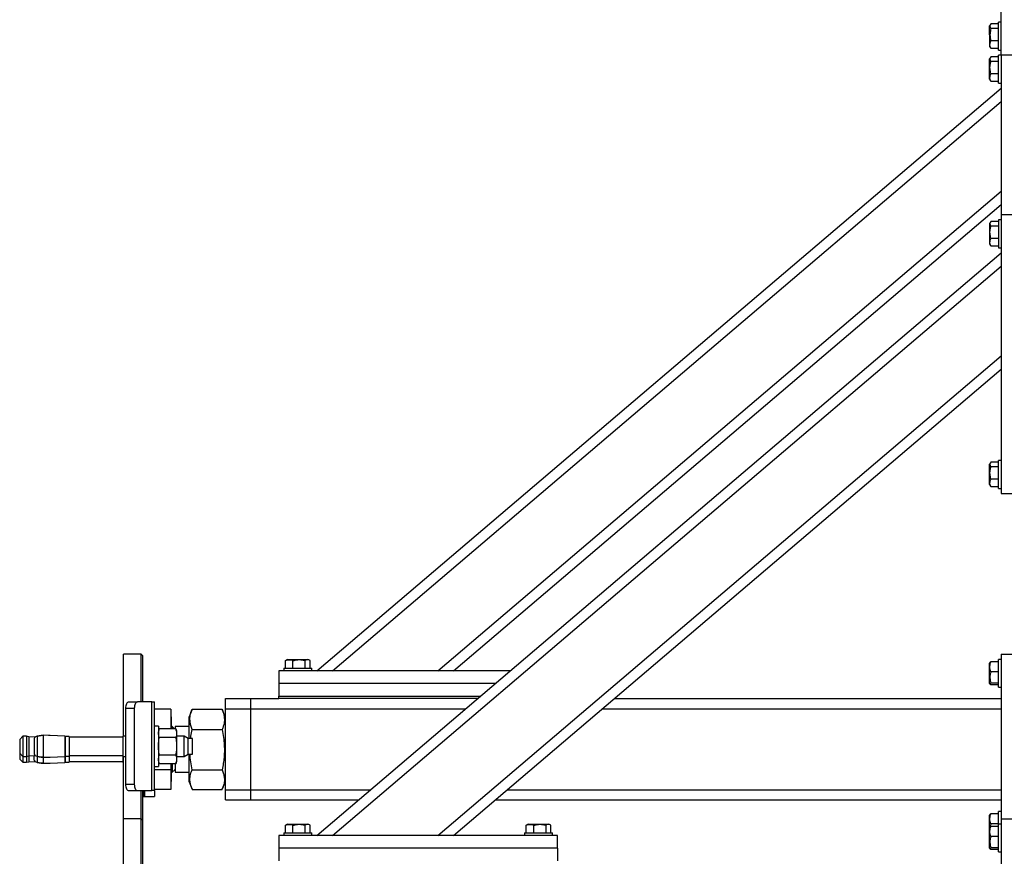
# Model space of a CAD drawing. Header units: millimetres. Extents: x 0 to 841, y 0 to 594.
# Tile 145 of 177: x 373 to 412, y 496 to 529. Entities that reach past the tile are written whole.
import ezdxf

# ---------------------------------------------------------------- set-up
doc = ezdxf.new("R2010")
doc.units = ezdxf.units.MM
doc.layers.add('COTES', color=1, linetype='Continuous')
doc.layers.add('TRAIT-FORT', color=4, linetype='Continuous', lineweight=25)
doc.styles.add('SLDTEXTSTYLE1', font='TXT', dxfattribs={"width": 0.75})
doc.dimstyles.new('SLDDIMSTYLE0', dxfattribs={"dimtxt": 3, "dimasz": 2, "dimexe": 0, "dimexo": 0.0625, "dimgap": 0.75, "dimtad": 1, "dimdec": 0, "dimlfac": 20, "dimrnd": 1e-09, "dimzin": 12, "dimdsep": 46, "dimtxsty": 'SLDTEXTSTYLE1', "dimsah": 1, "dimcen": 0.09, "dimadec": 0, "dimazin": 3, "dimtfac": 1, "dimtdec": 0, "dimtofl": 0, "dimtmove": 0, "dimatfit": 3, "dimfxl": 1, "dimfrac": 2, "dimtolj": 1, "dimtzin": 12, "dimarcsym": 0})

# ---------------------------------------------------------------- blocks, each defined once
blk = doc.blocks.new('_D_10')
at = {"layer": 'COTES', "color": 1, "transparency": 16777216}
for p, q in [((377.437, 559.633), (377.437, 563.998)), ((417.437, 331.888), (417.437, 563.998)), ((377.437, 562.998), (417.437, 562.998))]:
    blk.add_line(p, q, dxfattribs=at)
for points in [[(377.437, 562.998), (379.437, 562.498), (379.437, 563.498)], [(417.437, 562.998), (415.437, 563.498), (415.437, 562.498)]]:
    blk.add_solid(points, dxfattribs=at)
at = {"layer": 'COTES', "color": 1, "transparency": 16777216, "insert": (394.112, 566.865), "char_height": 3, "attachment_point": 1, "style": 'SLDTEXTSTYLE1'}
blk.add_mtext('800', dxfattribs=at)

msp = doc.modelspace()

# ---------------------------------------------------------------- linework, layer by layer
at = {"layer": 'TRAIT-FORT', "color": 4, "linetype": 'Continuous', "lineweight": 25}
for p, q in [((412.062, 527.283), (412.062, 538.283)), ((411.646, 528.495), (411.612, 528.437)), ((411.612, 528.083), (411.612, 528.437)), ((411.962, 528.52), (411.662, 528.52)), ((412.062, 528.583), (411.962, 528.583)), ((411.962, 527.822), (411.962, 528.583)), ((411.612, 528.083), (411.612, 527.629)), ((411.962, 528.329), (411.662, 528.329)), ((411.612, 527.629), (411.646, 527.571)), ((411.962, 527.842), (411.662, 527.842)), ((411.962, 527.483), (411.962, 527.822)), ((411.662, 527.546), (411.648, 527.572)), ((411.962, 527.546), (411.662, 527.546)), ((411.962, 527.22), (411.662, 527.22)), ((411.962, 527.483), (412.062, 527.483)), ((412.062, 527.283), (411.962, 527.283)), ((411.962, 526.183), (411.962, 527.283)), ((412.062, 527.283), (412.062, 520.983)), ((412.562, 527.283), (412.062, 527.283)), ((411.646, 527.195), (411.612, 527.137)), ((411.612, 526.329), (411.612, 527.137)), ((411.962, 527.029), (411.662, 527.029)), ((411.962, 526.542), (411.662, 526.542)), ((411.612, 526.329), (411.646, 526.271)), ((411.662, 526.246), (411.648, 526.272)), ((411.962, 526.246), (411.662, 526.246)), ((411.962, 526.183), (412.062, 526.183)), ((385.062, 502.983), (412.062, 525.983)), ((385.679, 502.983), (412.062, 525.458)), ((389.843, 502.983), (412.062, 521.911)), ((390.459, 502.983), (412.062, 521.385)), ((411.646, 520.695), (411.612, 520.637)), ((411.612, 520.637), (411.612, 519.829)), ((411.962, 520.72), (411.662, 520.72)), ((412.062, 520.783), (411.962, 520.783)), ((411.962, 520.783), (411.962, 519.683)), ((412.062, 520.983), (412.062, 509.983)), ((412.562, 520.983), (412.062, 520.983)), ((411.962, 520.529), (411.662, 520.529)), ((411.612, 519.829), (411.646, 519.771)), ((411.962, 520.042), (411.662, 520.042)), ((385.062, 496.483), (412.062, 519.483)), ((411.662, 519.746), (411.648, 519.772)), ((411.962, 519.746), (411.662, 519.746)), ((411.962, 519.683), (412.062, 519.683)), ((385.679, 496.483), (412.062, 518.958)), ((389.843, 496.483), (412.062, 515.411)), ((390.459, 496.483), (412.062, 514.885)), ((412.062, 511.283), (411.962, 511.283)), ((411.962, 510.183), (411.962, 511.283)), ((411.646, 511.195), (411.612, 511.137)), ((411.612, 510.329), (411.612, 511.137)), ((411.962, 511.22), (411.662, 511.22)), ((411.962, 511.029), (411.662, 511.029)), ((411.962, 510.542), (411.662, 510.542)), ((411.612, 510.329), (411.646, 510.271)), ((411.662, 510.246), (411.648, 510.272)), ((411.962, 510.246), (411.662, 510.246)), ((411.962, 510.183), (412.062, 510.183)), ((412.062, 509.983), (412.562, 509.983)), ((378.137, 503.633), (377.437, 503.633)), ((377.437, 500.401), (377.437, 503.633)), ((378.187, 503.583), (378.137, 503.633)), ((378.137, 501.751), (378.137, 503.633)), ((378.187, 503.583), (378.187, 501.751)), ((412.062, 503.633), (412.562, 503.633)), ((412.062, 503.633), (412.062, 497.133)), ((383.825, 503.383), (383.851, 503.398)), ((383.825, 503.083), (383.825, 503.383)), ((383.908, 503.433), (383.85, 503.399)), ((383.908, 503.433), (384.716, 503.433)), ((384.121, 503.083), (384.121, 503.383)), ((384.608, 503.083), (384.608, 503.383)), ((384.774, 503.399), (384.716, 503.433)), ((384.799, 503.083), (384.799, 503.383)), ((411.626, 503.311), (411.612, 503.287)), ((411.612, 502.479), (411.612, 503.287)), ((411.962, 503.335), (411.662, 503.335)), ((412.062, 503.433), (411.962, 503.433)), ((411.962, 503.391), (411.962, 503.433)), ((411.962, 502.333), (411.962, 503.391)), ((383.562, 502.983), (383.562, 502.483)), ((392.693, 502.983), (383.562, 502.983)), ((383.762, 503.083), (383.762, 502.983)), ((383.762, 503.083), (384.862, 503.083)), ((384.862, 502.983), (384.862, 503.083)), ((411.962, 502.944), (411.662, 502.944)), ((392.106, 502.483), (383.562, 502.483)), ((383.562, 502.483), (383.562, 501.983)), ((411.612, 502.479), (411.626, 502.455)), ((411.962, 502.492), (411.662, 502.492)), ((411.962, 502.431), (411.662, 502.431)), ((383.562, 501.983), (391.519, 501.983)), ((383.562, 501.883), (383.562, 501.983)), ((411.962, 502.333), (412.062, 502.333)), ((377.64, 501.751), (377.987, 501.751)), ((378.558, 501.751), (377.987, 501.751)), ((378.558, 498.251), (378.558, 501.751)), ((378.558, 501.751), (378.665, 501.751)), ((378.665, 498.251), (378.665, 501.751)), ((381.462, 501.483), (381.462, 501.883)), ((381.462, 501.883), (382.462, 501.883)), ((382.462, 501.483), (382.462, 501.883)), ((382.462, 501.883), (383.562, 501.883)), ((391.401, 501.883), (383.562, 501.883)), ((396.799, 501.883), (412.062, 501.883)), ((377.515, 501.501), (377.515, 498.501)), ((377.515, 501.501), (377.862, 501.501)), ((377.862, 501.501), (377.862, 498.501)), ((379.302, 501.471), (378.665, 501.471)), ((379.302, 501.471), (379.302, 500.694)), ((380.14, 501.46), (380.012, 501.144)), ((380.144, 501.471), (380.14, 501.459)), ((380.144, 501.471), (381.33, 501.471)), ((381.335, 501.459), (381.33, 501.471)), ((381.462, 501.144), (381.335, 501.46)), ((381.462, 501.483), (382.462, 501.483)), ((381.462, 498.283), (381.462, 501.483)), ((382.462, 498.283), (382.462, 501.483)), ((382.462, 501.483), (390.932, 501.483)), ((396.329, 501.483), (412.062, 501.483)), ((378.815, 500.801), (378.665, 500.801)), ((378.815, 500.801), (378.815, 499.201)), ((379.312, 501.161), (379.302, 501.161)), ((379.312, 501.161), (379.312, 500.982)), ((379.312, 500.982), (379.312, 500.694)), ((380.012, 501.144), (380.012, 500.306)), ((373.465, 500.399), (373.34, 500.274)), ((373.609, 500.399), (373.465, 500.399)), ((373.465, 500.399), (373.465, 500.001)), ((373.7, 500.38), (373.609, 500.399)), ((373.609, 500.399), (373.609, 499.604)), ((374.182, 500.43), (374.028, 500.404)), ((374.028, 500.404), (374.182, 500.43)), ((374.028, 500.404), (374.028, 499.599)), ((374.27, 500.435), (374.182, 500.43)), ((374.182, 500.43), (374.27, 500.435)), ((374.27, 500.435), (374.27, 499.567)), ((374.48, 500.426), (374.27, 500.435)), ((375.115, 500.399), (374.547, 500.429)), ((375.115, 500.399), (375.115, 500.001)), ((377.515, 500.401), (377.415, 500.401)), ((377.415, 500.401), (377.415, 500.001)), ((378.848, 500.694), (378.815, 500.601)), ((378.836, 500.66), (378.815, 500.66)), ((379.497, 500.694), (378.848, 500.694)), ((379.451, 500.694), (379.362, 500.783)), ((379.362, 500.694), (379.362, 500.783)), ((380.012, 500.783), (379.47, 500.783)), ((379.47, 500.783), (379.47, 500.694)), ((379.53, 500.601), (379.497, 500.694)), ((379.53, 500.601), (379.53, 500.521)), ((379.53, 500.521), (379.53, 500.001)), ((379.825, 500.401), (379.53, 500.401)), ((379.99, 500.306), (379.825, 500.401)), ((379.825, 500.001), (379.825, 500.401)), ((380.144, 500.66), (381.33, 500.66)), ((373.34, 500.274), (373.34, 499.729)), ((373.954, 500.362), (373.7, 500.38)), ((373.7, 500.38), (373.7, 499.622)), ((373.93, 500.34), (373.912, 500.311)), ((373.912, 500.311), (373.912, 499.692)), ((375.14, 500.294), (375.115, 500.294)), ((375.295, 500.394), (375.14, 500.394)), ((375.14, 500.394), (375.14, 500.001)), ((375.295, 500.394), (375.295, 500.001)), ((377.415, 500.361), (375.295, 500.361)), ((379.497, 500.348), (378.848, 500.348)), ((380.165, 500.306), (379.99, 500.306)), ((379.99, 499.696), (379.99, 500.306)), ((380.165, 500.001), (380.165, 500.306)), ((373.34, 499.729), (373.465, 499.604)), ((373.34, 499.729), (373.34, 499.493)), ((373.465, 500.001), (373.465, 499.604)), ((373.609, 499.604), (373.7, 499.622)), ((373.7, 499.622), (373.954, 499.641)), ((373.7, 499.622), (373.7, 499.386)), ((373.912, 499.692), (373.93, 499.663)), ((373.912, 499.456), (373.912, 499.638)), ((375.115, 500.001), (375.115, 499.603)), ((375.115, 499.709), (375.14, 499.709)), ((375.14, 500.001), (375.14, 499.609)), ((375.295, 500.001), (375.295, 499.609)), ((375.295, 499.641), (377.415, 499.641)), ((377.415, 500.001), (377.415, 499.601)), ((379.497, 499.655), (378.848, 499.655)), ((379.53, 500.001), (379.53, 499.481)), ((379.825, 499.601), (379.825, 500.001)), ((379.825, 499.601), (379.99, 499.696)), ((379.99, 499.696), (380.165, 499.696)), ((380.012, 499.696), (380.012, 498.622)), ((380.165, 499.696), (380.165, 500.001)), ((373.34, 499.493), (373.465, 499.368)), ((373.465, 499.604), (373.609, 499.604)), ((373.465, 499.604), (373.465, 499.368)), ((373.465, 499.368), (373.609, 499.368)), ((373.609, 499.604), (373.609, 499.368)), ((373.609, 499.368), (373.7, 499.386)), ((373.7, 499.386), (373.954, 499.405)), ((373.912, 499.456), (373.93, 499.427)), ((374.028, 499.599), (374.182, 499.572)), ((374.182, 499.572), (374.028, 499.599)), ((374.028, 499.597), (374.028, 499.362)), ((374.028, 499.362), (374.182, 499.336)), ((374.182, 499.336), (374.028, 499.362)), ((374.182, 499.572), (374.27, 499.567)), ((374.27, 499.567), (374.182, 499.572)), ((374.182, 499.336), (374.27, 499.331)), ((374.27, 499.331), (374.182, 499.336)), ((374.27, 499.567), (374.48, 499.576)), ((374.27, 499.563), (374.27, 499.331)), ((374.27, 499.331), (374.48, 499.34)), ((374.547, 499.573), (375.115, 499.603)), ((374.547, 499.337), (375.115, 499.367)), ((375.115, 499.603), (375.115, 499.367)), ((375.115, 499.472), (375.14, 499.472)), ((375.14, 499.609), (375.295, 499.609)), ((375.14, 499.609), (375.14, 499.373)), ((375.14, 499.373), (375.295, 499.373)), ((375.295, 499.609), (375.295, 499.373)), ((375.295, 499.405), (377.415, 499.405)), ((377.415, 499.601), (377.515, 499.601)), ((377.415, 499.601), (377.415, 499.365)), ((377.415, 499.365), (377.437, 499.365)), ((377.437, 497.133), (377.437, 499.601)), ((378.815, 499.401), (378.848, 499.308)), ((379.497, 499.308), (378.848, 499.308)), ((379.302, 499.308), (379.302, 499.073)), ((379.312, 499.308), (379.312, 498.605)), ((379.362, 499.308), (379.362, 498.983)), ((379.47, 499.308), (379.47, 498.983)), ((379.497, 499.308), (379.53, 499.401)), ((379.53, 499.601), (379.825, 499.601)), ((379.53, 499.481), (379.53, 499.401)), ((378.665, 499.201), (378.815, 499.201)), ((379.302, 499.073), (378.665, 499.073)), ((379.302, 499.073), (379.302, 498.295)), ((379.362, 498.983), (379.47, 499.091)), ((379.47, 499.072), (379.451, 499.072)), ((379.47, 498.983), (380.012, 498.983)), ((380.144, 499.073), (381.33, 499.073)), ((377.515, 498.501), (377.862, 498.501)), ((379.302, 498.605), (379.312, 498.605)), ((380.012, 498.622), (380.14, 498.306)), ((381.335, 498.306), (381.462, 498.622)), ((377.64, 498.251), (377.987, 498.251)), ((377.987, 498.251), (378.558, 498.251)), ((378.137, 497.133), (378.137, 498.251)), ((378.187, 498.251), (378.187, 497.083)), ((378.212, 498.251), (378.212, 498.015)), ((378.265, 498.251), (378.265, 498.015)), ((378.665, 498.251), (378.558, 498.251)), ((379.302, 498.295), (378.665, 498.295)), ((378.665, 498.251), (378.665, 498.015)), ((380.144, 498.295), (381.33, 498.295)), ((381.462, 497.883), (381.462, 498.283)), ((381.462, 498.283), (382.462, 498.283)), ((382.462, 497.883), (382.462, 498.283)), ((382.462, 498.283), (387.175, 498.283)), ((392.573, 498.283), (412.062, 498.283)), ((378.212, 498.015), (378.187, 498.015)), ((378.212, 498.015), (378.265, 498.015)), ((378.265, 498.015), (378.665, 498.015)), ((381.462, 497.883), (382.462, 497.883)), ((382.462, 497.883), (386.706, 497.883)), ((392.103, 497.883), (412.062, 497.883)), ((411.626, 497.311), (411.612, 497.287)), ((411.962, 497.335), (411.662, 497.335)), ((412.062, 497.433), (411.962, 497.433)), ((411.962, 497.391), (411.962, 497.433)), ((411.962, 496.933), (411.962, 497.391)), ((378.137, 497.133), (377.437, 497.133)), ((377.437, 493.901), (377.437, 497.133)), ((378.187, 497.083), (378.137, 497.133)), ((378.137, 495.251), (378.137, 497.133)), ((378.187, 497.083), (378.187, 495.251)), ((383.908, 496.933), (383.85, 496.899)), ((383.908, 496.933), (384.716, 496.933)), ((384.774, 496.899), (384.716, 496.933)), ((393.408, 496.933), (393.35, 496.899)), ((393.408, 496.933), (394.216, 496.933)), ((394.274, 496.899), (394.216, 496.933)), ((411.612, 496.787), (411.612, 497.287)), ((411.962, 496.944), (411.662, 496.944)), ((412.062, 496.933), (411.962, 496.933)), ((411.962, 496.891), (411.962, 496.933)), ((412.062, 497.133), (412.062, 489.633)), ((412.062, 497.133), (412.562, 497.133)), ((383.762, 496.583), (383.762, 496.483)), ((383.762, 496.583), (384.862, 496.583)), ((383.825, 496.883), (383.851, 496.898)), ((383.825, 496.583), (383.825, 496.883)), ((384.121, 496.583), (384.121, 496.883)), ((384.608, 496.583), (384.608, 496.883)), ((384.799, 496.583), (384.799, 496.883)), ((384.862, 496.483), (384.862, 496.583)), ((393.262, 496.583), (393.262, 496.483)), ((393.262, 496.583), (394.362, 496.583)), ((393.325, 496.883), (393.351, 496.898)), ((393.325, 496.583), (393.325, 496.883)), ((393.621, 496.583), (393.621, 496.883)), ((394.108, 496.583), (394.108, 496.883)), ((394.299, 496.583), (394.299, 496.883)), ((394.362, 496.483), (394.362, 496.583)), ((411.626, 496.811), (411.612, 496.787)), ((411.612, 495.979), (411.612, 496.787)), ((411.962, 496.835), (411.662, 496.835)), ((411.962, 495.833), (411.962, 496.891)), ((383.562, 496.483), (383.562, 495.983)), ((394.562, 496.483), (383.562, 496.483)), ((394.562, 495.983), (394.562, 496.483)), ((411.962, 496.444), (411.662, 496.444)), ((394.562, 495.983), (383.562, 495.983)), ((383.562, 495.983), (383.562, 495.483)), ((394.562, 495.983), (394.562, 495.483)), ((411.612, 495.979), (411.626, 495.955)), ((411.962, 495.992), (411.662, 495.992)), ((411.962, 495.931), (411.662, 495.931)), ((411.962, 495.833), (412.062, 495.833))]:
    msp.add_line(p, q, dxfattribs=at)
at = {"layer": 'TRAIT-FORT', "color": 4, "linetype": 'Continuous', "lineweight": 25, "flags": 128}
for points in [[(377.64, 501.751), (377.616, 501.746), (377.592, 501.732), (377.571, 501.709), (377.552, 501.678), (377.536, 501.64), (377.525, 501.597), (377.518, 501.55), (377.515, 501.501)], [(377.987, 501.751), (377.962, 501.746), (377.939, 501.732), (377.917, 501.709), (377.898, 501.678), (377.883, 501.64), (377.871, 501.597), (377.864, 501.55), (377.862, 501.501)], [(377.515, 498.501), (377.518, 498.452), (377.525, 498.406), (377.536, 498.362), (377.552, 498.324), (377.571, 498.293), (377.592, 498.27), (377.616, 498.256), (377.64, 498.251)], [(377.862, 498.501), (377.864, 498.452), (377.871, 498.406), (377.883, 498.362), (377.898, 498.324), (377.917, 498.293), (377.939, 498.27), (377.962, 498.256), (377.987, 498.251)]]:
    msp.add_lwpolyline(points, dxfattribs=at)
at = {"layer": 'TRAIT-FORT', "color": 4, "linetype": 'Continuous', "lineweight": 25}
for centre, start, end in [((379.362, 500.833), 180, 270), ((379.362, 498.933), 90, 180)]:
    msp.add_arc(centre, 0.05, start, end, dxfattribs=at)
for points, knots in [([(411.662, 528.52), (411.651, 528.504), (411.629, 528.47), (411.621, 528.42), (411.633, 528.373), (411.653, 528.344), (411.662, 528.329)], [0, 0, 0, 0, 0.264517, 0.534861, 0.765704, 1, 1, 1, 1]), ([(411.662, 528.329), (411.647, 528.267), (411.622, 528.165), (411.624, 528.016), (411.642, 527.916), (411.658, 527.858), (411.662, 527.842)], [0, 0, 0, 0, 0.385653, 0.637749, 0.896528, 1, 1, 1, 1]), ([(411.662, 527.546), (411.651, 527.572), (411.629, 527.623), (411.621, 527.701), (411.633, 527.774), (411.653, 527.819), (411.662, 527.842)], [0, 0, 0, 0, 0.265323, 0.535322, 0.766597, 1, 1, 1, 1]), ([(411.662, 527.22), (411.651, 527.203), (411.629, 527.17), (411.621, 527.12), (411.633, 527.073), (411.653, 527.044), (411.662, 527.029)], [0, 0, 0, 0, 0.26553, 0.535501, 0.766026, 1, 1, 1, 1]), ([(411.662, 526.542), (411.647, 526.604), (411.622, 526.707), (411.624, 526.855), (411.642, 526.955), (411.658, 527.013), (411.662, 527.029)], [0, 0, 0, 0, 0.385237, 0.637427, 0.89649, 1, 1, 1, 1]), ([(411.662, 526.246), (411.651, 526.272), (411.629, 526.323), (411.621, 526.401), (411.633, 526.474), (411.653, 526.519), (411.662, 526.542)], [0, 0, 0, 0, 0.26527, 0.535217, 0.765229, 1, 1, 1, 1]), ([(411.662, 520.72), (411.651, 520.703), (411.629, 520.67), (411.621, 520.621), (411.633, 520.573), (411.653, 520.544), (411.662, 520.529)], [0, 0, 0, 0, 0.26426, 0.535599, 0.764687, 1, 1, 1, 1]), ([(411.662, 520.042), (411.647, 520.104), (411.622, 520.207), (411.624, 520.355), (411.642, 520.455), (411.658, 520.513), (411.662, 520.529)], [0, 0, 0, 0, 0.385611, 0.637613, 0.89649, 1, 1, 1, 1]), ([(411.662, 519.746), (411.651, 519.772), (411.629, 519.824), (411.621, 519.901), (411.633, 519.974), (411.653, 520.019), (411.662, 520.042)], [0, 0, 0, 0, 0.265497, 0.535214, 0.765227, 1, 1, 1, 1]), ([(411.662, 510.542), (411.647, 510.604), (411.622, 510.707), (411.624, 510.855), (411.642, 510.955), (411.658, 511.013), (411.662, 511.029)], [0, 0, 0, 0, 0.385235, 0.637615, 0.89649, 1, 1, 1, 1]), ([(411.662, 511.22), (411.651, 511.203), (411.629, 511.17), (411.621, 511.121), (411.633, 511.073), (411.653, 511.044), (411.662, 511.029)], [0, 0, 0, 0, 0.264153, 0.535531, 0.764652, 1, 1, 1, 1]), ([(411.662, 510.246), (411.651, 510.272), (411.629, 510.323), (411.621, 510.401), (411.633, 510.474), (411.653, 510.519), (411.662, 510.542)], [0, 0, 0, 0, 0.26527, 0.535217, 0.765229, 1, 1, 1, 1]), ([(383.825, 503.383), (383.851, 503.394), (383.903, 503.416), (383.98, 503.424), (384.053, 503.412), (384.098, 503.393), (384.121, 503.383)], [0, 0, 0, 0, 0.265356, 0.535258, 0.765332, 1, 1, 1, 1]), ([(384.121, 503.383), (384.183, 503.398), (384.286, 503.423), (384.434, 503.421), (384.534, 503.403), (384.592, 503.387), (384.608, 503.383)], [0, 0, 0, 0, 0.385469, 0.637561, 0.896574, 1, 1, 1, 1]), ([(384.799, 503.383), (384.783, 503.394), (384.749, 503.416), (384.699, 503.424), (384.652, 503.412), (384.623, 503.393), (384.608, 503.383)], [0, 0, 0, 0, 0.265551, 0.53553, 0.766068, 1, 1, 1, 1]), ([(411.662, 502.944), (411.651, 502.978), (411.629, 503.046), (411.621, 503.148), (411.633, 503.245), (411.653, 503.305), (411.662, 503.335)], [0, 0, 0, 0, 0.264216, 0.534228, 0.765533, 1, 1, 1, 1]), ([(411.627, 503.311), (411.627, 503.312), (411.627, 503.318), (411.642, 503.326), (411.658, 503.333), (411.662, 503.335)], [0, 0, 0, 0, 0.082221, 0.740724, 1, 1, 1, 1]), ([(411.662, 502.944), (411.651, 502.904), (411.629, 502.825), (411.621, 502.708), (411.633, 502.595), (411.653, 502.526), (411.662, 502.492)], [0, 0, 0, 0, 0.264429, 0.534924, 0.765143, 1, 1, 1, 1]), ([(411.662, 502.431), (411.647, 502.439), (411.622, 502.451), (411.624, 502.47), (411.642, 502.483), (411.658, 502.49), (411.662, 502.492)], [0, 0, 0, 0, 0.385443, 0.637422, 0.896091, 1, 1, 1, 1]), ([(380.144, 500.66), (380.124, 500.714), (380.087, 500.817), (380.06, 500.967), (380.056, 501.101), (380.07, 501.225), (380.098, 501.345), (380.128, 501.428), (380.144, 501.471)], [0, 0, 0, 0, 0.20236, 0.382896, 0.555435, 0.693157, 0.838948, 1, 1, 1, 1]), ([(381.33, 501.471), (381.35, 501.417), (381.387, 501.314), (381.415, 501.163), (381.419, 501.03), (381.404, 500.905), (381.377, 500.786), (381.346, 500.703), (381.33, 500.66)], [0, 0, 0, 0, 0.201955, 0.382429, 0.555378, 0.69269, 0.838949, 1, 1, 1, 1]), ([(374.028, 500.404), (374.006, 500.395), (373.969, 500.38), (373.941, 500.351), (373.93, 500.34)], [0, 0, 0, 0, 0.59327, 1, 1, 1, 1]), ([(374.547, 500.429), (374.546, 500.429), (374.545, 500.429), (374.532, 500.427), (374.514, 500.426), (374.495, 500.425), (374.483, 500.426), (374.48, 500.426)], [0, 0, 0, 0, 0.227771, 0.452749, 0.681827, 0.907617, 1, 1, 1, 1]), ([(378.815, 500.521), (378.817, 500.55), (378.82, 500.608), (378.839, 500.665), (378.848, 500.694)], [0, 0, 0, 0, 0.497855, 1, 1, 1, 1]), ([(378.848, 500.348), (378.839, 500.376), (378.82, 500.433), (378.817, 500.492), (378.815, 500.521)], [0, 0, 0, 0, 0.4982007, 1, 1, 1, 1]), ([(379.497, 500.694), (379.506, 500.665), (379.525, 500.608), (379.528, 500.55), (379.53, 500.521)], [0, 0, 0, 0, 0.49753, 1, 1, 1, 1]), ([(379.53, 500.521), (379.528, 500.492), (379.525, 500.434), (379.506, 500.376), (379.497, 500.348)], [0, 0, 0, 0, 0.496897, 1, 1, 1, 1]), ([(380.087, 500.306), (380.091, 500.34), (380.104, 500.459), (380.127, 500.576), (380.144, 500.66)], [0, 0, 0, 0, 0.281745, 1, 1, 1, 1]), ([(381.33, 500.66), (381.35, 500.554), (381.387, 500.354), (381.415, 500.058), (381.419, 499.796), (381.404, 499.554), (381.377, 499.318), (381.346, 499.157), (381.33, 499.073)], [0, 0, 0, 0, 0.201993, 0.382651, 0.555371, 0.693001, 0.838934, 1, 1, 1, 1]), ([(378.815, 500.001), (378.817, 500.059), (378.82, 500.175), (378.839, 500.29), (378.848, 500.348)], [0, 0, 0, 0, 0.498123, 1, 1, 1, 1]), ([(379.497, 500.348), (379.506, 500.29), (379.525, 500.176), (379.528, 500.059), (379.53, 500.001)], [0, 0, 0, 0, 0.4980351, 1, 1, 1, 1]), ([(374.028, 499.599), (374.006, 499.607), (373.969, 499.622), (373.941, 499.651), (373.93, 499.663)], [0, 0, 0, 0, 0.59327, 1, 1, 1, 1]), ([(374.028, 499.599), (374.006, 499.607), (373.978, 499.616), (373.957, 499.637), (373.954, 499.641)], [0, 0, 0, 0, 0.814623, 1, 1, 1, 1]), ([(378.848, 499.655), (378.839, 499.712), (378.82, 499.827), (378.817, 499.943), (378.815, 500.001)], [0, 0, 0, 0, 0.498307, 1, 1, 1, 1]), ([(378.815, 499.481), (378.817, 499.51), (378.82, 499.569), (378.839, 499.626), (378.848, 499.655)], [0, 0, 0, 0, 0.496903, 1, 1, 1, 1]), ([(379.53, 500.001), (379.528, 499.943), (379.525, 499.827), (379.506, 499.712), (379.497, 499.655)], [0, 0, 0, 0, 0.497842, 1, 1, 1, 1]), ([(379.497, 499.655), (379.506, 499.626), (379.525, 499.569), (379.528, 499.511), (379.53, 499.481)], [0, 0, 0, 0, 0.4982007, 1, 1, 1, 1]), ([(380.144, 499.073), (380.125, 499.179), (380.089, 499.379), (380.064, 499.588), (380.063, 499.69), (380.063, 499.696)], [0, 0, 0, 0, 0.513473, 0.972712, 1, 1, 1, 1]), ([(374.028, 499.362), (374.006, 499.371), (373.969, 499.386), (373.941, 499.415), (373.93, 499.427)], [0, 0, 0, 0, 0.593746, 1, 1, 1, 1]), ([(374.48, 499.576), (374.488, 499.576), (374.504, 499.576), (374.525, 499.576), (374.54, 499.574), (374.546, 499.573), (374.547, 499.573), (374.547, 499.573)], [0, 0, 0, 0, 0.2240719, 0.4454992, 0.6732341, 0.9015991, 1, 1, 1, 1]), ([(374.48, 499.34), (374.488, 499.34), (374.504, 499.341), (374.525, 499.34), (374.54, 499.338), (374.546, 499.338), (374.548, 499.337), (374.546, 499.337), (374.546, 499.337)], [0, 0, 0, 0, 0.210896, 0.422929, 0.632112, 0.846991, 0.939621, 1, 1, 1, 1]), ([(378.848, 499.308), (378.839, 499.337), (378.82, 499.394), (378.817, 499.452), (378.815, 499.481)], [0, 0, 0, 0, 0.4972582, 1, 1, 1, 1]), ([(379.53, 499.481), (379.528, 499.453), (379.525, 499.394), (379.506, 499.337), (379.497, 499.308)], [0, 0, 0, 0, 0.4978484, 1, 1, 1, 1]), ([(380.14, 498.307), (380.122, 498.355), (380.086, 498.45), (380.06, 498.59), (380.056, 498.718), (380.07, 498.837), (380.098, 498.952), (380.128, 499.031), (380.144, 499.073)], [0, 0, 0, 0, 0.189422, 0.373052, 0.548255, 0.688022, 0.836288, 1, 1, 1, 1]), ([(381.33, 499.073), (381.35, 499.021), (381.387, 498.922), (381.414, 498.778), (381.419, 498.65), (381.404, 498.531), (381.378, 498.42), (381.349, 498.345), (381.335, 498.307)], [0, 0, 0, 0, 0.20522, 0.388853, 0.56406, 0.703829, 0.852157, 1, 1, 1, 1]), ([(411.662, 496.944), (411.651, 496.978), (411.629, 497.046), (411.621, 497.148), (411.633, 497.245), (411.653, 497.305), (411.662, 497.335)], [0, 0, 0, 0, 0.263917, 0.534234, 0.765235, 1, 1, 1, 1]), ([(411.627, 497.311), (411.627, 497.312), (411.627, 497.318), (411.642, 497.326), (411.658, 497.333), (411.662, 497.335)], [0, 0, 0, 0, 0.082221, 0.740724, 1, 1, 1, 1]), ([(383.825, 496.883), (383.851, 496.894), (383.903, 496.916), (383.98, 496.924), (384.053, 496.912), (384.098, 496.893), (384.121, 496.883)], [0, 0, 0, 0, 0.265343, 0.535232, 0.765257, 1, 1, 1, 1]), ([(384.121, 496.883), (384.183, 496.898), (384.286, 496.923), (384.434, 496.921), (384.534, 496.903), (384.592, 496.887), (384.608, 496.883)], [0, 0, 0, 0, 0.385467, 0.637749, 0.896574, 1, 1, 1, 1]), ([(384.799, 496.883), (384.783, 496.894), (384.749, 496.916), (384.7, 496.924), (384.652, 496.912), (384.623, 496.893), (384.608, 496.883)], [0, 0, 0, 0, 0.2641609, 0.5355335, 0.7646188, 1, 1, 1, 1]), ([(393.325, 496.883), (393.351, 496.894), (393.403, 496.916), (393.48, 496.924), (393.553, 496.912), (393.598, 496.893), (393.621, 496.883)], [0, 0, 0, 0, 0.265343, 0.535232, 0.765257, 1, 1, 1, 1]), ([(393.621, 496.883), (393.683, 496.898), (393.786, 496.923), (393.934, 496.921), (394.034, 496.903), (394.092, 496.887), (394.108, 496.883)], [0, 0, 0, 0, 0.385467, 0.637749, 0.896574, 1, 1, 1, 1]), ([(394.299, 496.883), (394.283, 496.894), (394.249, 496.916), (394.2, 496.924), (394.152, 496.912), (394.123, 496.893), (394.108, 496.883)], [0, 0, 0, 0, 0.2641609, 0.5355335, 0.7646188, 1, 1, 1, 1]), ([(411.662, 496.944), (411.65, 496.904), (411.635, 496.859), (411.633, 496.813), (411.632, 496.807)], [0, 0, 0, 0, 0.865045, 1, 1, 1, 1]), ([(411.662, 496.444), (411.651, 496.478), (411.629, 496.547), (411.621, 496.648), (411.633, 496.746), (411.653, 496.805), (411.662, 496.835)], [0, 0, 0, 0, 0.264136, 0.535296, 0.765306, 1, 1, 1, 1]), ([(411.627, 496.811), (411.627, 496.812), (411.627, 496.818), (411.642, 496.826), (411.658, 496.833), (411.662, 496.835)], [0, 0, 0, 0, 0.082107, 0.736865, 1, 1, 1, 1]), ([(411.662, 496.444), (411.651, 496.404), (411.629, 496.325), (411.621, 496.208), (411.633, 496.095), (411.653, 496.026), (411.662, 495.992)], [0, 0, 0, 0, 0.264082, 0.534928, 0.765145, 1, 1, 1, 1]), ([(411.662, 495.931), (411.647, 495.939), (411.622, 495.952), (411.624, 495.97), (411.642, 495.982), (411.658, 495.99), (411.662, 495.992)], [0, 0, 0, 0, 0.3863791, 0.6379461, 0.8962415, 1, 1, 1, 1])]:
    msp.add_open_spline(points, degree=3, knots=knots, dxfattribs=at)

# ---------------------------------------------------------------- dimensions: what is measured, and where the dimension line sits
at = {"layer": 'COTES', "color": 1}
dim = msp.add_linear_dim(base=(417.437, 562.998), p1=(377.437, 558.633), p2=(417.437, 330.888), angle=0, dimstyle='SLDDIMSTYLE0', dxfattribs=at)
dim.commit()
dim.dimension.update_dxf_attribs({"geometry": '_D_10', "text_midpoint": (397.437, 562.998), "dimtype": 160})

doc.saveas('drawing.dxf')
